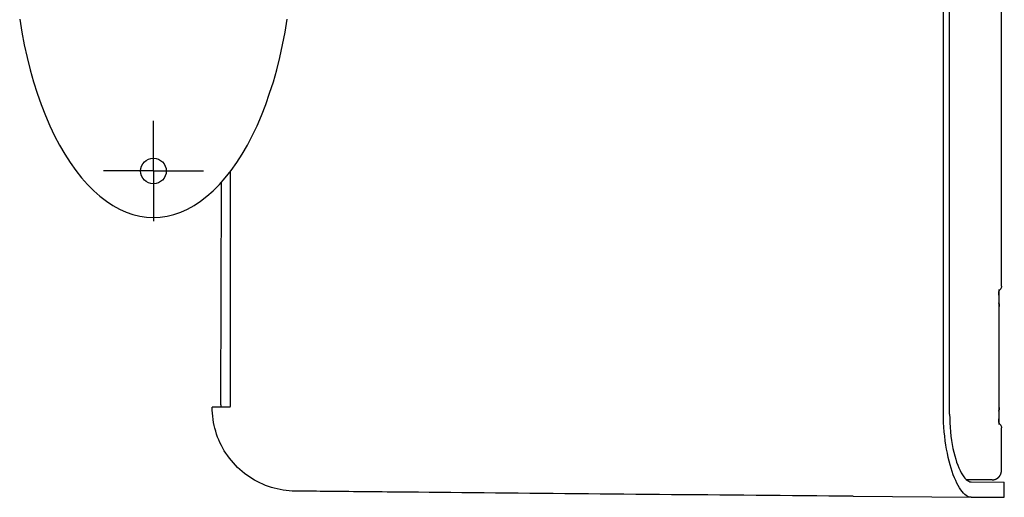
# Model space of a CAD drawing. Extents: x 1045 to 1651, y 1490 to 2391.
# Tile 1 of 39: x 1050 to 1261, y 1490 to 1592. Entities that reach past the tile are written whole.
import ezdxf

# ---------------------------------------------------------------- set-up
doc = ezdxf.new("R2010")
doc.units = 0
for name, color, linetype in [('KF_SONA_5_REAR_34_', 7, 'CONTINUOUS'), ('KF_SONA_5_SIDE', 7, 'CONTINUOUS'), ('KF_SONA_5_SIDE_2', 7, 'CONTINUOUS')]:
    doc.layers.add(name, color=color, linetype=linetype)

# ---------------------------------------------------------------- blocks, each defined once
blk = doc.blocks.new('*U28')
at = {"layer": 'KF_SONA_5_REAR_34_', "linetype": 'CONTINUOUS'}
for q in [(0, -39.25), (-10.75, -50), (10.75, -50), (0, -60.75)]:
    blk.add_line((0, -50), q, dxfattribs=at)
at = {"layer": 'KF_SONA_5_REAR_34_'}
blk.add_polyline3d([(-28.71, -17.42, 0), (-28.25, -20.21, 0), (-27.72, -22.96, 0), (-27.12, -25.65, 0), (-26.46, -28.28, 0), (-25.73, -30.85, 0), (-24.94, -33.33, 0), (-24.1, -35.74, 0), (-23.19, -38.06, 0), (-22.23, -40.29, 0), (-21.21, -42.43, 0), (-20.15, -44.46, 0), (-19.03, -46.38, 0), (-17.87, -48.19, 0), (-16.67, -49.89, 0), (-15.42, -51.46, 0), (-14.14, -52.92, 0), (-12.83, -54.24, 0), (-11.48, -55.43, 0), (-10.11, -56.49, 0), (-8.71, -57.42, 0), (-7.29, -58.2, 0), (-5.85, -58.85, 0), (-4.4, -59.35, 0), (-2.94, -59.71, 0), (-1.47, -59.93, 0), (0, -60, 0), (1.47, -59.93, 0), (2.94, -59.71, 0), (4.4, -59.35, 0), (5.85, -58.85, 0), (7.29, -58.2, 0), (8.71, -57.42, 0), (10.11, -56.49, 0), (11.48, -55.43, 0), (12.83, -54.24, 0), (14.14, -52.92, 0), (15.42, -51.46, 0), (16.67, -49.89, 0), (17.87, -48.19, 0), (19.03, -46.38, 0), (20.15, -44.46, 0), (21.21, -42.43, 0), (22.23, -40.29, 0), (23.19, -38.06, 0), (24.1, -35.74, 0), (24.94, -33.33, 0), (25.73, -30.85, 0), (26.46, -28.28, 0), (27.12, -25.65, 0), (27.72, -22.96, 0), (28.25, -20.21, 0), (28.71, -17.42, 0)], dxfattribs=at)
blk.add_circle((0, -50), 2.75, dxfattribs=at)
at = {"layer": 'KF_SONA_5_SIDE', "color": 179}
for p, q in [((182, -74.71), (182, 104.23)), ((169.55, -101.97), (169.55, 91.93)), ((170.87, -102.15), (170.87, 92.11)), ((16.57, -100.14), (16.57, -50.01)), ((14.47, -100.15), (14.59, -52.42)), ((181.46, -75.85), (181.45, -76.1)), ((181.45, -76.03), (181.46, -75.85)), ((181.45, -76.22), (181.45, -76.03)), ((181.47, -75.65), (181.46, -75.85)), ((181.46, -75.85), (181.47, -75.7)), ((181.71, -75.41), (181.47, -75.65)), ((181.47, -75.7), (181.48, -75.57)), ((181.48, -75.49), (181.49, -75.45)), ((181.48, -75.57), (181.48, -75.49)), ((181.83, -75.26), (181.71, -75.41)), ((181.92, -75.09), (181.83, -75.26)), ((181.98, -74.9), (181.92, -75.09)), ((182, -74.71), (181.98, -74.9)), ((181.45, -76.1), (181.44, -76.36)), ((181.44, -76.43), (181.45, -76.22)), ((181.44, -76.36), (181.44, -76.63)), ((181.44, -76.63), (181.44, -76.43)), ((181.44, -76.63), (181.44, -103.19)), ((181.47, -78.5), (181.47, -79.05)), ((181.47, -100.72), (181.47, -79.05)), ((16.35, -100.64), (12.6, -100.67)), ((12.62, -101.34), (12.6, -100.69)), ((12.65, -101.99), (12.62, -101.34)), ((14.36, -100.65), (14.35, -100.65)), ((14.35, -100.65), (14.35, -100.65)), ((14.37, -100.64), (14.36, -100.65)), ((14.38, -100.63), (14.37, -100.64)), ((14.37, -100.64), (14.37, -100.64)), ((14.39, -100.61), (14.38, -100.63)), ((14.4, -100.6), (14.39, -100.61)), ((14.41, -100.59), (14.4, -100.6)), ((14.42, -100.55), (14.41, -100.57)), ((14.41, -100.57), (14.41, -100.59)), ((14.43, -100.51), (14.42, -100.53)), ((14.42, -100.53), (14.42, -100.55)), ((14.44, -100.48), (14.43, -100.51)), ((14.45, -100.43), (14.44, -100.46)), ((14.44, -100.46), (14.44, -100.48)), ((14.46, -100.35), (14.45, -100.38)), ((14.45, -100.38), (14.45, -100.41)), ((14.45, -100.41), (14.45, -100.43)), ((14.47, -100.15), (14.46, -100.18)), ((14.46, -100.18), (14.46, -100.22)), ((14.46, -100.22), (14.46, -100.25)), ((14.46, -100.25), (14.46, -100.28)), ((14.46, -100.28), (14.46, -100.31)), ((14.46, -100.31), (14.46, -100.35)), ((16.35, -100.64), (16.37, -100.63)), ((16.37, -100.63), (16.38, -100.63)), ((16.38, -100.63), (16.39, -100.63)), ((16.39, -100.63), (16.41, -100.62)), ((16.41, -100.62), (16.42, -100.61)), ((16.42, -100.61), (16.43, -100.6)), ((16.43, -100.6), (16.45, -100.58)), ((16.45, -100.58), (16.46, -100.57)), ((16.46, -100.57), (16.47, -100.55)), ((16.47, -100.55), (16.48, -100.53)), ((16.48, -100.53), (16.5, -100.51)), ((16.5, -100.51), (16.51, -100.49)), ((16.51, -100.49), (16.52, -100.47)), ((16.52, -100.47), (16.53, -100.44)), ((16.53, -100.42), (16.54, -100.39)), ((16.53, -100.44), (16.53, -100.42)), ((16.54, -100.39), (16.55, -100.36)), ((16.55, -100.36), (16.56, -100.33)), ((16.56, -100.3), (16.57, -100.27)), ((16.56, -100.33), (16.56, -100.3)), ((16.57, -100.17), (16.57, -100.14)), ((16.57, -100.2), (16.57, -100.17)), ((16.57, -100.23), (16.57, -100.2)), ((16.57, -100.27), (16.57, -100.23)), ((181.47, -100.72), (181.47, -101.27)), ((12.71, -102.64), (12.65, -101.99)), ((12.79, -103.29), (12.71, -102.64)), ((12.9, -103.93), (12.79, -103.29)), ((169.56, -102.97), (169.55, -101.97)), ((169.59, -103.97), (169.56, -102.97)), ((170.87, -102.15), (170.88, -103.09)), ((170.88, -103.09), (170.91, -104.04)), ((181.44, -103.19), (181.44, -103.46)), ((181.44, -103.39), (181.44, -103.19)), ((181.45, -103.59), (181.44, -103.39)), ((181.44, -103.46), (181.45, -103.72)), ((13.03, -104.58), (12.9, -103.93)), ((13.18, -105.21), (13.03, -104.58)), ((13.36, -105.84), (13.18, -105.21)), ((169.64, -104.96), (169.59, -103.97)), ((169.72, -105.95), (169.64, -104.96)), ((170.91, -104.04), (170.97, -105)), ((170.97, -105), (171.05, -105.95)), ((181.45, -103.78), (181.45, -103.59)), ((181.45, -103.72), (181.46, -103.96)), ((181.46, -103.96), (181.45, -103.78)), ((181.46, -103.96), (181.47, -104.16)), ((181.47, -104.12), (181.46, -103.96)), ((181.48, -104.24), (181.47, -104.12)), ((181.47, -104.16), (181.71, -104.4)), ((181.48, -104.33), (181.48, -104.24)), ((181.49, -104.36), (181.48, -104.33)), ((181.71, -104.4), (181.83, -104.55)), ((181.83, -104.55), (181.92, -104.73)), ((181.92, -104.73), (181.98, -104.91)), ((181.98, -104.91), (182, -105.11)), ((182, -114.27), (182, -105.11)), ((13.56, -106.47), (13.36, -105.84)), ((13.78, -107.08), (13.56, -106.47)), ((14.02, -107.69), (13.78, -107.08)), ((14.28, -108.29), (14.02, -107.69)), ((169.81, -106.92), (169.72, -105.95)), ((169.92, -107.87), (169.81, -106.92)), ((171.05, -105.95), (171.15, -106.88)), ((171.15, -106.88), (171.28, -107.8)), ((14.57, -108.87), (14.28, -108.29)), ((14.88, -109.45), (14.57, -108.87)), ((15.21, -110.01), (14.88, -109.45)), ((170.06, -108.8), (169.92, -107.87)), ((170.21, -109.7), (170.06, -108.8)), ((170.38, -110.58), (170.21, -109.7)), ((171.28, -107.8), (171.43, -108.68)), ((171.43, -108.68), (171.59, -109.54)), ((171.59, -109.54), (171.77, -110.35)), ((15.56, -110.57), (15.21, -110.01)), ((15.93, -111.11), (15.56, -110.57)), ((16.32, -111.64), (15.93, -111.11)), ((16.73, -112.15), (16.32, -111.64)), ((170.55, -111.44), (170.38, -110.58)), ((170.75, -112.25), (170.55, -111.44)), ((171.77, -110.35), (171.96, -111.12)), ((171.96, -111.12), (172.17, -111.83)), ((172.17, -111.83), (172.38, -112.5)), ((17.15, -112.65), (16.73, -112.15)), ((17.59, -113.13), (17.15, -112.65)), ((18.05, -113.59), (17.59, -113.13)), ((18.53, -114.04), (18.05, -113.59)), ((19.02, -114.47), (18.53, -114.04)), ((170.96, -113.04), (170.75, -112.25)), ((171.18, -113.79), (170.96, -113.04)), ((171.42, -114.51), (171.18, -113.79)), ((172.38, -112.5), (172.61, -113.12)), ((172.61, -113.12), (172.84, -113.71)), ((172.84, -113.71), (173.1, -114.26)), ((19.53, -114.88), (19.02, -114.47)), ((20.05, -115.27), (19.53, -114.88)), ((20.59, -115.65), (20.05, -115.27)), ((21.14, -116), (20.59, -115.65)), ((21.7, -116.34), (21.14, -116)), ((171.66, -115.2), (171.42, -114.51)), ((171.91, -115.84), (171.66, -115.2)), ((172.17, -116.44), (171.91, -115.84)), ((173.1, -114.26), (173.36, -114.76)), ((173.36, -114.76), (173.62, -115.21)), ((173.62, -115.21), (173.89, -115.6)), ((173.89, -115.6), (174.16, -115.93)), ((174.16, -115.93), (174.44, -116.2)), ((174.44, -116.2), (174.71, -116.41)), ((22.27, -116.65), (21.7, -116.34)), ((22.86, -116.94), (22.27, -116.65)), ((23.45, -117.21), (22.86, -116.94)), ((24.06, -117.46), (23.45, -117.21)), ((24.67, -117.68), (24.06, -117.46)), ((25.3, -117.89), (24.67, -117.68)), ((25.92, -118.07), (25.3, -117.89)), ((26.56, -118.23), (25.92, -118.07)), ((27.2, -118.37), (26.56, -118.23)), ((172.44, -116.99), (172.17, -116.44)), ((172.71, -117.51), (172.44, -116.99)), ((172.99, -117.98), (172.71, -117.51)), ((173.27, -118.4), (172.99, -117.98)), ((180, -116.27), (174.52, -116.27)), ((174.71, -116.41), (174.98, -116.56)), ((174.98, -116.56), (175.24, -116.66)), ((175.24, -116.66), (175.5, -116.69)), ((175.5, -116.69), (182.61, -116.75)), ((182.61, -120.02), (182.61, -116.75)), ((27.84, -118.48), (27.2, -118.37)), ((28.49, -118.57), (27.84, -118.48)), ((29.14, -118.63), (28.49, -118.57)), ((29.79, -118.67), (29.14, -118.63)), ((30.44, -118.69), (29.79, -118.67)), ((30.45, -118.69), (30.44, -118.69)), ((30.49, -118.69), (30.45, -118.69)), ((30.55, -118.69), (30.49, -118.69)), ((30.63, -118.69), (30.55, -118.69)), ((30.74, -118.69), (30.63, -118.69)), ((30.88, -118.69), (30.74, -118.69)), ((31.03, -118.7), (30.88, -118.69)), ((31.21, -118.7), (31.03, -118.7)), ((31.4, -118.7), (31.21, -118.7)), ((31.85, -118.7), (31.4, -118.7)), ((32.36, -118.71), (31.85, -118.7)), ((32.94, -118.72), (32.36, -118.71)), ((33.57, -118.72), (32.94, -118.72)), ((34.25, -118.73), (33.57, -118.72)), ((34.98, -118.73), (34.25, -118.73)), ((35.75, -118.74), (34.98, -118.73)), ((36.54, -118.75), (35.75, -118.74)), ((37.37, -118.76), (36.54, -118.75)), ((38.24, -118.77), (37.37, -118.76)), ((39.12, -118.77), (38.24, -118.77)), ((40.04, -118.78), (39.12, -118.77)), ((40.98, -118.79), (40.04, -118.78)), ((41.94, -118.8), (40.98, -118.79)), ((42.92, -118.81), (41.94, -118.8)), ((43.91, -118.82), (42.92, -118.81)), ((44.93, -118.83), (43.91, -118.82)), ((45.95, -118.84), (44.93, -118.83)), ((46.99, -118.85), (45.95, -118.84)), ((48.04, -118.86), (46.99, -118.85)), ((49.1, -118.87), (48.04, -118.86)), ((50.18, -118.88), (49.1, -118.87)), ((52.37, -118.9), (50.18, -118.88)), ((54.59, -118.92), (52.37, -118.9)), ((56.86, -118.94), (54.59, -118.92)), ((59.15, -118.97), (56.86, -118.94)), ((61.47, -118.99), (59.15, -118.97)), ((63.81, -119.01), (61.47, -118.99)), ((66.18, -119.03), (63.81, -119.01)), ((68.57, -119.05), (66.18, -119.03)), ((70.97, -119.08), (68.57, -119.05)), ((73.4, -119.1), (70.97, -119.08)), ((75.84, -119.12), (73.4, -119.1)), ((78.3, -119.15), (75.84, -119.12)), ((80.78, -119.17), (78.3, -119.15)), ((83.27, -119.19), (80.78, -119.17)), ((85.77, -119.21), (83.27, -119.19)), ((88.28, -119.24), (85.77, -119.21)), ((90.81, -119.26), (88.28, -119.24)), ((93.34, -119.29), (90.81, -119.26)), ((95.88, -119.31), (93.34, -119.29)), ((98.42, -119.33), (95.88, -119.31)), ((100.97, -119.36), (98.42, -119.33)), ((103.53, -119.38), (100.97, -119.36)), ((106.08, -119.4), (103.53, -119.38)), ((108.64, -119.43), (106.08, -119.4)), ((111.21, -119.45), (108.64, -119.43)), ((113.79, -119.47), (111.21, -119.45)), ((116.37, -119.5), (113.79, -119.47)), ((118.95, -119.52), (116.37, -119.5)), ((121.54, -119.54), (118.95, -119.52)), ((124.13, -119.57), (121.54, -119.54)), ((126.73, -119.59), (124.13, -119.57)), ((129.33, -119.61), (126.73, -119.59)), ((131.93, -119.64), (129.33, -119.61)), ((134.53, -119.66), (131.93, -119.64)), ((137.13, -119.68), (134.53, -119.66)), ((139.74, -119.71), (137.13, -119.68)), ((142.35, -119.73), (139.74, -119.71)), ((144.95, -119.75), (142.35, -119.73)), ((147.56, -119.78), (144.95, -119.75)), ((150.16, -119.8), (147.56, -119.78)), ((150.16, -119.8), (175.47, -120.02)), ((173.55, -118.77), (173.27, -118.4)), ((173.83, -119.1), (173.55, -118.77)), ((174.12, -119.38), (173.83, -119.1)), ((174.4, -119.61), (174.12, -119.38)), ((174.67, -119.79), (174.4, -119.61)), ((174.95, -119.92), (174.67, -119.79)), ((175.23, -119.99), (174.95, -119.92)), ((175.5, -120.02), (175.23, -119.99)), ((175.5, -120.02), (182.61, -120.02))]:
    blk.add_line(p, q, dxfattribs=at)
for points in [[(181.47, -78.5, 0), (181.47, -78.49, 0), (181.47, -78.49, 0), (181.47, -78.49, 0), (181.47, -78.49, 0), (181.47, -78.49, 0), (181.47, -78.48, 0), (181.47, -78.48, 0), (181.47, -78.48, 0), (181.47, -78.48, 0), (181.47, -78.48, 0), (181.47, -78.47, 0), (181.47, -78.47, 0), (181.47, -78.47, 0), (181.47, -78.47, 0), (181.47, -78.47, 0), (181.47, -78.47, 0), (181.47, -78.46, 0), (181.47, -78.46, 0), (181.47, -78.46, 0), (181.47, -78.46, 0), (181.47, -78.46, 0), (181.47, -78.45, 0), (181.47, -78.45, 0), (181.47, -78.45, 0), (181.47, -78.45, 0), (181.47, -78.45, 0), (181.47, -78.44, 0), (181.47, -78.44, 0), (181.47, -78.44, 0), (181.47, -78.44, 0), (181.47, -78.44, 0), (181.47, -78.44, 0), (181.47, -78.43, 0), (181.47, -78.43, 0), (181.47, -78.43, 0), (181.47, -78.43, 0), (181.47, -78.43, 0), (181.47, -78.42, 0), (181.47, -78.42, 0), (181.47, -78.42, 0), (181.47, -78.42, 0), (181.47, -78.42, 0), (181.47, -78.42, 0), (181.47, -78.41, 0), (181.47, -78.41, 0), (181.47, -78.41, 0), (181.47, -78.41, 0), (181.47, -78.41, 0), (181.46, -78.4, 0), (181.46, -78.4, 0), (181.46, -78.4, 0), (181.46, -78.4, 0), (181.46, -78.4, 0), (181.46, -78.39, 0), (181.46, -78.39, 0), (181.46, -78.39, 0), (181.46, -78.39, 0), (181.46, -78.39, 0), (181.46, -78.39, 0), (181.46, -78.38, 0), (181.46, -78.38, 0), (181.46, -78.38, 0), (181.46, -78.38, 0), (181.46, -78.38, 0), (181.46, -78.37, 0), (181.46, -78.37, 0), (181.46, -78.37, 0), (181.46, -78.37, 0), (181.46, -78.37, 0), (181.46, -78.37, 0), (181.46, -78.36, 0), (181.46, -78.36, 0), (181.46, -78.36, 0), (181.46, -78.36, 0), (181.46, -78.36, 0), (181.46, -78.35, 0), (181.46, -78.35, 0), (181.46, -78.35, 0), (181.46, -78.35, 0), (181.46, -78.35, 0), (181.46, -78.35, 0), (181.46, -78.34, 0), (181.46, -78.34, 0), (181.46, -78.34, 0), (181.46, -78.34, 0), (181.46, -78.34, 0), (181.46, -78.33, 0), (181.46, -78.33, 0), (181.46, -78.33, 0), (181.46, -78.33, 0), (181.46, -78.33, 0), (181.46, -78.33, 0), (181.46, -78.32, 0), (181.46, -78.32, 0), (181.46, -78.32, 0), (181.46, -78.32, 0), (181.46, -78.32, 0), (181.45, -78.31, 0), (181.45, -78.31, 0), (181.45, -78.31, 0), (181.45, -78.31, 0), (181.45, -78.31, 0), (181.45, -78.31, 0), (181.45, -78.3, 0), (181.45, -78.3, 0), (181.45, -78.3, 0), (181.45, -78.3, 0), (181.45, -78.3, 0), (181.45, -78.29, 0), (181.45, -78.29, 0), (181.45, -78.29, 0), (181.45, -78.29, 0), (181.45, -78.29, 0), (181.45, -78.28, 0), (181.45, -78.28, 0), (181.45, -78.28, 0), (181.45, -78.28, 0), (181.45, -78.28, 0), (181.45, -78.28, 0), (181.45, -78.27, 0), (181.45, -78.27, 0), (181.45, -78.27, 0), (181.45, -78.27, 0), (181.45, -78.27, 0), (181.45, -78.27, 0), (181.44, -78.26, 0), (181.44, -78.26, 0)], [(181.44, -101.51, 0), (181.44, -101.5, 0), (181.45, -101.5, 0), (181.45, -101.5, 0), (181.45, -101.5, 0), (181.45, -101.5, 0), (181.45, -101.5, 0), (181.45, -101.49, 0), (181.45, -101.49, 0), (181.45, -101.49, 0), (181.45, -101.49, 0), (181.45, -101.49, 0), (181.45, -101.48, 0), (181.45, -101.48, 0), (181.45, -101.48, 0), (181.45, -101.48, 0), (181.45, -101.48, 0), (181.45, -101.48, 0), (181.45, -101.47, 0), (181.45, -101.47, 0), (181.45, -101.47, 0), (181.45, -101.47, 0), (181.45, -101.47, 0), (181.45, -101.47, 0), (181.45, -101.46, 0), (181.45, -101.46, 0), (181.45, -101.46, 0), (181.45, -101.46, 0), (181.45, -101.46, 0), (181.45, -101.45, 0), (181.46, -101.45, 0), (181.46, -101.45, 0), (181.46, -101.45, 0), (181.46, -101.45, 0), (181.46, -101.44, 0), (181.46, -101.44, 0), (181.46, -101.44, 0), (181.46, -101.44, 0), (181.46, -101.44, 0), (181.46, -101.44, 0), (181.46, -101.43, 0), (181.46, -101.43, 0), (181.46, -101.43, 0), (181.46, -101.43, 0), (181.46, -101.43, 0), (181.46, -101.42, 0), (181.46, -101.42, 0), (181.46, -101.42, 0), (181.46, -101.42, 0), (181.46, -101.42, 0), (181.46, -101.42, 0), (181.46, -101.41, 0), (181.46, -101.41, 0), (181.46, -101.41, 0), (181.46, -101.41, 0), (181.46, -101.41, 0), (181.46, -101.41, 0), (181.46, -101.4, 0), (181.46, -101.4, 0), (181.46, -101.4, 0), (181.46, -101.4, 0), (181.46, -101.39, 0), (181.46, -101.39, 0), (181.46, -101.39, 0), (181.46, -101.39, 0), (181.46, -101.39, 0), (181.46, -101.39, 0), (181.46, -101.38, 0), (181.46, -101.38, 0), (181.46, -101.38, 0), (181.46, -101.38, 0), (181.46, -101.38, 0), (181.46, -101.38, 0), (181.46, -101.37, 0), (181.46, -101.37, 0), (181.46, -101.37, 0), (181.46, -101.37, 0), (181.46, -101.37, 0), (181.46, -101.36, 0), (181.47, -101.36, 0), (181.47, -101.36, 0), (181.47, -101.36, 0), (181.47, -101.36, 0), (181.47, -101.36, 0), (181.47, -101.35, 0), (181.47, -101.35, 0), (181.47, -101.35, 0), (181.47, -101.35, 0), (181.47, -101.35, 0), (181.47, -101.34, 0), (181.47, -101.34, 0), (181.47, -101.34, 0), (181.47, -101.34, 0), (181.47, -101.34, 0), (181.47, -101.33, 0), (181.47, -101.33, 0), (181.47, -101.33, 0), (181.47, -101.33, 0), (181.47, -101.33, 0), (181.47, -101.33, 0), (181.47, -101.32, 0), (181.47, -101.32, 0), (181.47, -101.32, 0), (181.47, -101.32, 0), (181.47, -101.32, 0), (181.47, -101.31, 0), (181.47, -101.31, 0), (181.47, -101.31, 0), (181.47, -101.31, 0), (181.47, -101.31, 0), (181.47, -101.31, 0), (181.47, -101.3, 0), (181.47, -101.3, 0), (181.47, -101.3, 0), (181.47, -101.3, 0), (181.47, -101.3, 0), (181.47, -101.29, 0), (181.47, -101.29, 0), (181.47, -101.29, 0), (181.47, -101.29, 0), (181.47, -101.29, 0), (181.47, -101.28, 0), (181.47, -101.28, 0), (181.47, -101.28, 0), (181.47, -101.28, 0), (181.47, -101.28, 0), (181.47, -101.28, 0), (181.47, -101.27, 0)], [(180, -116.27, 0), (180.03, -116.27, 0), (180.05, -116.27, 0), (180.08, -116.27, 0), (180.1, -116.27, 0), (180.13, -116.27, 0), (180.16, -116.27, 0), (180.18, -116.26, 0), (180.21, -116.26, 0), (180.23, -116.26, 0), (180.26, -116.25, 0), (180.28, -116.25, 0), (180.31, -116.25, 0), (180.33, -116.24, 0), (180.36, -116.24, 0), (180.38, -116.23, 0), (180.41, -116.23, 0), (180.43, -116.22, 0), (180.46, -116.22, 0), (180.48, -116.21, 0), (180.5, -116.21, 0), (180.53, -116.2, 0), (180.55, -116.19, 0), (180.57, -116.19, 0), (180.6, -116.18, 0), (180.62, -116.17, 0), (180.65, -116.17, 0), (180.67, -116.16, 0), (180.69, -116.15, 0), (180.72, -116.14, 0), (180.74, -116.13, 0), (180.76, -116.12, 0), (180.78, -116.11, 0), (180.81, -116.1, 0), (180.83, -116.09, 0), (180.85, -116.08, 0), (180.87, -116.07, 0), (180.9, -116.06, 0), (180.92, -116.05, 0), (180.94, -116.04, 0), (180.96, -116.03, 0), (180.98, -116.01, 0), (181, -116, 0), (181.02, -115.99, 0), (181.04, -115.98, 0), (181.06, -115.96, 0), (181.09, -115.95, 0), (181.1, -115.94, 0), (181.12, -115.92, 0), (181.15, -115.91, 0), (181.16, -115.9, 0), (181.19, -115.88, 0), (181.2, -115.87, 0), (181.22, -115.85, 0), (181.24, -115.84, 0), (181.26, -115.82, 0), (181.28, -115.81, 0), (181.3, -115.79, 0), (181.32, -115.78, 0), (181.34, -115.76, 0), (181.35, -115.74, 0), (181.37, -115.73, 0), (181.39, -115.71, 0), (181.41, -115.69, 0), (181.42, -115.68, 0), (181.44, -115.66, 0), (181.46, -115.64, 0), (181.47, -115.62, 0), (181.49, -115.61, 0), (181.5, -115.59, 0), (181.52, -115.57, 0), (181.54, -115.55, 0), (181.55, -115.53, 0), (181.57, -115.51, 0), (181.58, -115.49, 0), (181.6, -115.47, 0), (181.61, -115.46, 0), (181.62, -115.44, 0), (181.64, -115.42, 0), (181.65, -115.4, 0), (181.67, -115.38, 0), (181.68, -115.36, 0), (181.69, -115.33, 0), (181.71, -115.31, 0), (181.72, -115.29, 0), (181.73, -115.27, 0), (181.74, -115.25, 0), (181.75, -115.23, 0), (181.77, -115.21, 0), (181.78, -115.19, 0), (181.79, -115.17, 0), (181.8, -115.14, 0), (181.81, -115.12, 0), (181.82, -115.1, 0), (181.83, -115.08, 0), (181.84, -115.05, 0), (181.85, -115.03, 0), (181.86, -115.01, 0), (181.87, -114.99, 0), (181.88, -114.96, 0), (181.88, -114.94, 0), (181.89, -114.92, 0), (181.9, -114.89, 0), (181.91, -114.87, 0), (181.92, -114.85, 0), (181.92, -114.82, 0), (181.93, -114.8, 0), (181.94, -114.77, 0), (181.94, -114.75, 0), (181.95, -114.72, 0), (181.95, -114.7, 0), (181.96, -114.68, 0), (181.96, -114.65, 0), (181.97, -114.63, 0), (181.97, -114.6, 0), (181.98, -114.58, 0), (181.98, -114.55, 0), (181.98, -114.53, 0), (181.99, -114.5, 0), (181.99, -114.48, 0), (181.99, -114.45, 0), (181.99, -114.42, 0), (182, -114.4, 0), (182, -114.37, 0), (182, -114.35, 0), (182, -114.32, 0), (182, -114.3, 0), (182, -114.27, 0)]]:
    blk.add_polyline3d(points, dxfattribs=at)

msp = doc.modelspace()

# ---------------------------------------------------------------- block references
at = {"layer": 'KF_SONA_5_SIDE_2'}
msp.add_blockref('*U28', (1078.22, 1610.03), dxfattribs=at)

doc.saveas('drawing.dxf')
